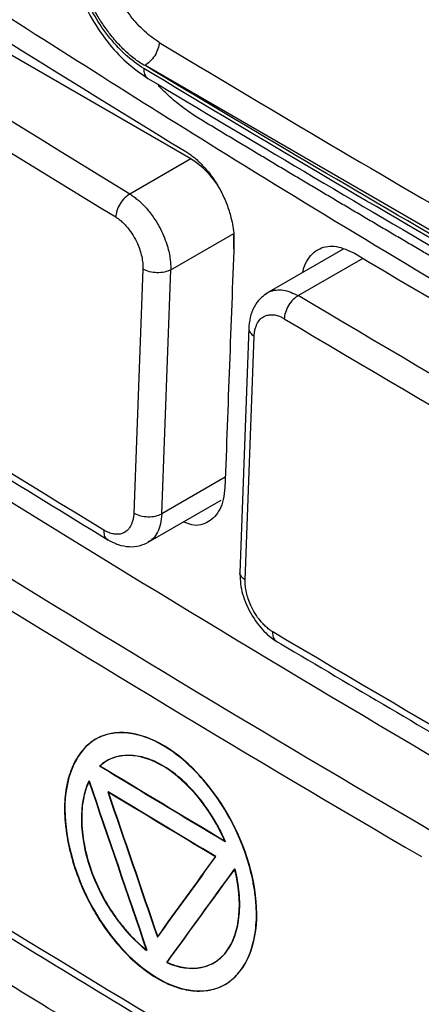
# Model space of a CAD drawing. Header units: millimetres. Extents: x 156812 to 157936, y 112087 to 113571.
# Tile 179 of 204: x 157709 to 157718, y 113278 to 113298. Entities that reach past the tile are written whole.
import ezdxf

# ---------------------------------------------------------------- set-up
doc = ezdxf.new("R2010")
doc.units = ezdxf.units.MM

msp = doc.modelspace()

# ---------------------------------------------------------------- linework, layer by layer
at = {"color": 7, "linetype": 'Continuous', "lineweight": 25}
for p, q in [((157712.878, 113295.554), (157702.979, 113301.269)), ((157725.392, 113289.705), (157711.935, 113297.474)), ((157712.878, 113295.554), (157711.627, 113294.832)), ((157712.468, 113293.277), (157713.762, 113294.023)), ((157713.762, 113293.711), (157713.762, 113294.023)), ((157716.011, 113293.704), (157714.444, 113292.799)), ((157715.087, 113292.748), (157716.417, 113293.515)), ((157711.896, 113293.294), (157711.71, 113288.288)), ((157711.717, 113288.284), (157711.903, 113293.29)), ((157712.282, 113288.27), (157712.468, 113293.277)), ((157714.468, 113292.812), (157714.413, 113292.769)), ((157714.07, 113292.091), (157713.885, 113287.058)), ((157713.998, 113286.913), (157714.182, 113291.918)), ((157713.588, 113289.024), (157712.282, 113288.27)), ((157712.005, 113287.687), (157713.503, 113288.552)), ((157711.014, 113283.097), (157711.007, 113283.093)), ((157714.233, 113279.951), (157714.226, 113279.947)), ((157712.201, 113279.593), (157712.194, 113279.588)), ((157712.393, 113279.068), (157712.386, 113279.064))]:
    msp.add_line(p, q, dxfattribs=at)
for centre, radius, start, end in [((157712.118, 113297.372), 0.203, 169.7193, 234.4643), ((157711.936, 113294.039), 1.785, 30.652, 58.1134)]:
    msp.add_arc(centre, radius, start, end, dxfattribs=at)
for points, knots in [([(157683.352, 113320.91), (157683.344, 113320.122), (157683.328, 113318.545), (157683.314, 113316.185), (157683.306, 113313.829), (157683.305, 113311.477), (157683.311, 113309.129), (157683.324, 113306.784), (157683.343, 113304.444), (157683.37, 113302.108), (157683.404, 113299.776), (157683.46, 113296.527), (157683.563, 113291.885), (157683.706, 113287.059), (157683.852, 113282.982), (157683.937, 113280.828), (157683.998, 113279.406), (157684.021, 113278.808), (157684.047, 113278.331), (157684.083, 113277.965), (157684.132, 113277.597), (157684.216, 113277.094), (157684.356, 113276.451), (157684.542, 113275.795), (157684.716, 113275.266), (157684.858, 113274.871), (157685.015, 113274.471), (157685.2, 113274.037), (157685.407, 113273.564), (157685.625, 113273.062), (157685.843, 113272.562), (157686.061, 113272.062), (157686.278, 113271.563), (157686.496, 113271.065), (157686.714, 113270.568), (157686.931, 113270.072), (157687.149, 113269.576), (157687.366, 113269.082), (157687.583, 113268.588), (157687.8, 113268.095), (157688.017, 113267.603), (157688.233, 113267.111), (157688.45, 113266.621), (157688.666, 113266.131), (157688.882, 113265.642), (157689.099, 113265.154), (157689.315, 113264.667), (157689.531, 113264.181), (157689.746, 113263.695), (157689.962, 113263.21), (157690.177, 113262.727), (157690.393, 113262.244), (157690.608, 113261.761), (157690.909, 113261.088), (157691.296, 113260.221), (157691.773, 113259.16), (157692.131, 113258.359), (157692.374, 113257.825), (157692.5, 113257.562), (157692.65, 113257.261), (157692.829, 113256.919), (157693.115, 113256.405), (157693.499, 113255.769), (157694.16, 113254.782), (157695.072, 113253.612), (157696.263, 113252.366), (157697.305, 113251.485), (157698.043, 113250.967), (157698.466, 113250.699), (157701.886, 113248.723), (157708.78, 113244.744), (157716.692, 113240.176), (157722.521, 113236.811), (157725.899, 113234.861), (157729.288, 113232.904), (157732.688, 113230.941), (157736.1, 113228.973), (157738.483, 113227.592), (157739.835, 113226.816), (157740.253, 113226.6), (157740.976, 113226.277), (157741.975, 113225.983), (157743.083, 113225.906), (157743.898, 113226.082), (157744.471, 113226.358), (157744.794, 113226.586), (157745.03, 113226.8), (157745.194, 113226.974), (157745.347, 113227.168), (157745.502, 113227.397), (157745.665, 113227.652), (157745.835, 113227.915), (157746, 113228.169), (157746.159, 113228.414), (157746.312, 113228.65), (157746.459, 113228.878), (157746.698, 113229.246), (157747.032, 113229.76), (157747.466, 113230.426), (157747.905, 113231.099), (157748.35, 113231.779), (157748.801, 113232.467), (157749.257, 113233.162), (157749.719, 113233.864), (157750.187, 113234.574), (157750.659, 113235.292), (157751.019, 113235.826), (157751.251, 113236.19), (157751.353, 113236.378), (157751.448, 113236.573), (157751.534, 113236.776), (157751.611, 113236.987), (157751.68, 113237.207), (157751.741, 113237.434), (157751.793, 113237.67), (157751.836, 113237.913), (157751.874, 113238.186), (157751.903, 113238.489), (157751.92, 113238.82), (157751.923, 113239.165), (157751.91, 113239.56), (157751.89, 113240.003), (157751.87, 113240.48), (157751.826, 113241.505), (157751.743, 113243.577), (157751.607, 113247.32), (157751.453, 113252.38), (157751.33, 113257.791), (157751.249, 113262.929), (157751.202, 113267.602), (157751.184, 113272.292), (157751.191, 113276.997), (157751.22, 113280.147), (157751.234, 113281.722)], [0, 0, 0, 0, 0.012516, 0.025033, 0.037549, 0.050066, 0.062582, 0.075098, 0.087615, 0.100131, 0.112648, 0.125164, 0.152545, 0.187742, 0.203596, 0.219038, 0.222974, 0.226863, 0.228861, 0.230753, 0.232681, 0.234614, 0.23849, 0.242367, 0.244318, 0.246265, 0.248143, 0.250167, 0.252617, 0.255065, 0.257508, 0.259949, 0.262385, 0.264819, 0.267248, 0.269675, 0.272098, 0.274517, 0.276933, 0.279345, 0.281754, 0.28416, 0.286562, 0.288961, 0.291356, 0.293747, 0.296136, 0.29852, 0.300902, 0.303279, 0.305654, 0.308024, 0.310392, 0.312756, 0.317949, 0.323165, 0.328403, 0.329758, 0.331054, 0.332293, 0.33422, 0.336154, 0.340029, 0.343905, 0.351632, 0.359384, 0.367106, 0.370978, 0.372929, 0.374885, 0.434032, 0.500067, 0.520759, 0.541519, 0.562349, 0.583247, 0.604214, 0.62525, 0.627202, 0.629142, 0.633002, 0.640742, 0.648473, 0.656221, 0.660086, 0.663953, 0.66589, 0.667824, 0.669676, 0.671729, 0.674214, 0.676615, 0.678933, 0.681168, 0.68332, 0.685389, 0.687375, 0.693367, 0.699418, 0.705528, 0.711697, 0.717926, 0.724214, 0.730561, 0.736967, 0.743433, 0.749958, 0.751528, 0.753088, 0.75464, 0.756187, 0.757731, 0.759272, 0.760814, 0.762358, 0.763905, 0.765459, 0.767408, 0.769356, 0.771221, 0.773256, 0.775863, 0.77847, 0.781077, 0.792644, 0.812357, 0.842141, 0.874902, 0.899921, 0.924941, 0.949961, 0.97498, 1, 1, 1, 1]), ([(157734.791, 113260.188), (157734.769, 113260.177), (157734.57, 113260.083), (157733.985, 113260.087), (157733.025, 113260.469), (157731.935, 113261.151), (157730.349, 113262.048), (157727.622, 113263.634), (157722.624, 113266.516), (157715.026, 113270.874), (157708.6, 113274.697), (157704.481, 113276.962), (157703.714, 113277.763), (157702.99, 113278.74), (157702.384, 113280.238), (157701.791, 113282.024), (157700.895, 113284.578), (157698.842, 113290.561), (157696.787, 113296.376), (157695.117, 113301.514), (157695.191, 113302.9), (157695.26, 113304.235), (157695.397, 113306.834), (157695.516, 113308.983), (157695.611, 113310.692)], [0, 0, 0, 0, 0.0015193, 0.01352, 0.032476, 0.0517162, 0.0708887, 0.1158128, 0.1950975, 0.3336899, 0.5142936, 0.5362031, 0.5469805, 0.5577466, 0.581858, 0.6059501, 0.6296088, 0.6840526, 0.8450412, 0.8651428, 0.8851999, 0.9050441, 0.9245211, 1, 1, 1, 1]), ([(157730.067, 113296.722), (157729.936, 113297), (157729.777, 113297.262), (157729.421, 113297.737), (157729.124, 113298.057), (157728.801, 113298.311), (157728.583, 113298.464), (157728.471, 113298.531), (157728.136, 113298.713), (157727.913, 113298.834), (157726.798, 113299.444), (157724.133, 113300.916), (157719.749, 113303.402), (157715.442, 113305.933), (157712.893, 113307.471), (157711.836, 113308.115), (157711.625, 113308.245), (157711.308, 113308.439), (157711.203, 113308.497), (157710.993, 113308.592), (157710.679, 113308.705), (157710.381, 113308.729), (157710.012, 113308.673), (157709.842, 113308.6), (157709.694, 113308.484)], [0, 0, 0, 0, 0.03125, 0.03125, 0.0625, 0.078125, 0.078125, 0.09375, 0.09375, 0.125, 0.125, 0.25, 0.5, 0.75, 0.875, 0.875, 0.90625, 0.90625, 0.921875, 0.921875, 0.9375, 0.96875, 0.96875, 1, 1, 1, 1]), ([(157698.139, 113307.674), (157698.138, 113307.646), (157698.107, 113307.038), (157698.023, 113305.526), (157697.991, 113303.656), (157697.813, 113301.958), (157698.332, 113300.421), (157698.96, 113298.403), (157700.112, 113294.812), (157701.573, 113290.272), (157703.009, 113285.865), (157703.923, 113283.103), (157704.407, 113281.613), (157704.878, 113280.828), (157705.449, 113280.094), (157706.317, 113279.532), (157707.282, 113278.938), (157708.113, 113278.423), (157709.205, 113277.751), (157711.116, 113276.582), (157714.825, 113274.348), (157720.996, 113270.729), (157726.929, 113267.396), (157731.004, 113265.179), (157732.06, 113264.61), (157732.562, 113264.338), (157733.284, 113263.962), (157734.045, 113263.502), (157734.738, 113263.265), (157735.216, 113263.245), (157735.894, 113263.423), (157736.446, 113264.274), (157737.182, 113265.211), (157738.179, 113266.545), (157739.513, 113268.302), (157741.122, 113270.426), (157742.5, 113272.237), (157743.304, 113273.288), (157743.595, 113273.669)], [0, 0, 0, 0, 0.001078, 0.023413, 0.058412, 0.072833, 0.09016, 0.109368, 0.142977, 0.213404, 0.266284, 0.294835, 0.309525, 0.316935, 0.324406, 0.340522, 0.357263, 0.370639, 0.379874, 0.408895, 0.460716, 0.553248, 0.693456, 0.728512, 0.734355, 0.740198, 0.750728, 0.766232, 0.773773, 0.781184, 0.788496, 0.808706, 0.828453, 0.847529, 0.889836, 0.936118, 0.976919, 1, 1, 1, 1]), ([(157713.011, 113306.917), (157713.497, 113306.622), (157714.47, 113306.033), (157715.938, 113305.155), (157717.414, 113304.281), (157718.898, 113303.412), (157720.389, 113302.547), (157721.888, 113301.686), (157723.394, 113300.829), (157724.908, 113299.978), (157726.429, 113299.13), (157727.449, 113298.568), (157727.959, 113298.288)], [0, 0, 0, 0, 0.1, 0.2, 0.3, 0.4, 0.5, 0.6, 0.7, 0.8, 0.9, 1, 1, 1, 1]), ([(157735.548, 113263.696), (157735.282, 113263.769), (157734.717, 113263.923), (157733.844, 113264.453), (157732.538, 113265.132), (157730.277, 113266.372), (157726.101, 113268.662), (157719.604, 113272.343), (157712.919, 113276.327), (157708.183, 113279.197), (157706.14, 113280.516), (157705.51, 113281.338), (157704.991, 113282.278), (157704.629, 113283.553), (157702.93, 113288.569), (157701.127, 113294.13), (157699.415, 113299.704), (157698.796, 113301.467), (157698.57, 113302.495), (157698.675, 113303.839), (157698.716, 113304.986), (157698.748, 113305.905)], [0, 0, 0, 0, 0.015847, 0.033582, 0.051317, 0.09312, 0.167764, 0.301048, 0.487458, 0.580675, 0.603696, 0.615128, 0.626555, 0.649772, 0.67308, 0.859539, 0.906154, 0.929462, 0.941094, 0.952786, 1, 1, 1, 1]), ([(157712.232, 113297.945), (157712.128, 113298.008), (157712.028, 113298.084), (157711.833, 113298.263), (157711.738, 113298.367), (157711.608, 113298.534), (157711.566, 113298.591), (157711.506, 113298.682), (157711.476, 113298.729), (157711.443, 113298.784), (157711.426, 113298.812), (157711.418, 113298.825), (157711.415, 113298.831), (157711.412, 113298.835), (157711.41, 113298.839), (157711.406, 113298.847), (157711.385, 113298.882), (157711.317, 113299.014), (157711.27, 113299.11), (157711.219, 113299.24)], [0, 0, 0, 0, 0.25, 0.25, 0.5, 0.5, 0.625, 0.625, 0.6875, 0.71875, 0.734375, 0.742188, 0.746094, 0.746094, 0.75, 0.75, 0.875, 0.875, 1, 1, 1, 1]), ([(157710.547, 113299.051), (157710.63, 113298.861), (157710.798, 113298.479), (157711.149, 113297.962), (157711.554, 113297.514), (157711.851, 113297.309), (157712, 113297.206)], [0, 0, 0, 0, 0.247284, 0.49656, 0.747111, 1, 1, 1, 1]), ([(157711.918, 113297.408), (157711.655, 113297.566), (157711.401, 113297.801), (157711.066, 113298.229), (157710.963, 113298.385), (157710.779, 113298.711), (157710.698, 113298.88), (157710.63, 113299.056)], [0, 0, 0, 0, 0.5, 0.5, 0.75, 0.75, 1, 1, 1, 1]), ([(157711.927, 113297.47), (157711.891, 113297.492), (157711.82, 113297.536), (157711.715, 113297.613), (157711.612, 113297.698), (157711.511, 113297.79), (157711.412, 113297.891), (157711.314, 113298), (157711.196, 113298.144), (157711.063, 113298.327), (157710.923, 113298.555), (157710.798, 113298.795), (157710.73, 113298.962), (157710.695, 113299.046)], [0, 0, 0, 0, 0.071608, 0.142568, 0.213223, 0.283922, 0.355013, 0.426837, 0.499726, 0.625368, 0.749391, 0.873653, 1, 1, 1, 1]), ([(157708.326, 113298.98), (157710.139, 113297.827), (157716.248, 113293.946), (157723.773, 113289.579), (157729.659, 113286.485), (157730.822, 113285.873)], [0, 0, 0, 0, 0.253089, 0.85236, 1, 1, 1, 1]), ([(157712.232, 113297.945), (157712.23, 113297.906), (157712.221, 113297.861), (157712.19, 113297.766), (157712.167, 113297.717), (157712.109, 113297.626), (157712.075, 113297.584), (157712.004, 113297.517), (157711.969, 113297.492), (157711.935, 113297.474)], [0, 0, 0, 0, 0.25, 0.25, 0.5, 0.5, 0.75, 0.75, 1, 1, 1, 1]), ([(157712, 113297.206), (157714.139, 113295.93), (157718.554, 113293.295), (157723.117, 113290.745), (157725.47, 113289.43)], [0, 0, 0, 0, 0.484377, 1, 1, 1, 1]), ([(157733.047, 113292.387), (157732.988, 113292.327), (157732.87, 113292.208), (157732.694, 113292.03), (157732.517, 113291.852), (157732.341, 113291.673), (157732.165, 113291.495), (157731.99, 113291.318), (157731.814, 113291.14), (157731.639, 113290.962), (157731.464, 113290.784), (157731.289, 113290.607), (157731.115, 113290.43), (157730.941, 113290.253), (157730.766, 113290.076), (157730.593, 113289.899), (157730.419, 113289.722), (157730.246, 113289.545), (157730.072, 113289.369), (157729.899, 113289.192), (157729.727, 113289.016), (157729.554, 113288.84), (157729.383, 113288.663), (157729.208, 113288.491), (157729.017, 113288.348), (157728.809, 113288.236), (157728.586, 113288.154), (157728.35, 113288.104), (157728.103, 113288.085), (157727.847, 113288.098), (157727.583, 113288.142), (157727.313, 113288.217), (157727.039, 113288.324), (157726.763, 113288.464), (157726.487, 113288.618), (157726.211, 113288.771), (157725.936, 113288.924), (157725.66, 113289.077), (157725.385, 113289.23), (157725.11, 113289.384), (157724.835, 113289.537), (157724.56, 113289.691), (157724.286, 113289.845), (157724.011, 113289.999), (157723.738, 113290.153), (157723.464, 113290.307), (157723.19, 113290.462), (157722.917, 113290.616), (157722.644, 113290.771), (157722.371, 113290.926), (157722.099, 113291.08), (157721.826, 113291.236), (157721.554, 113291.391), (157721.283, 113291.546), (157721.011, 113291.702), (157720.74, 113291.857), (157720.469, 113292.013), (157720.198, 113292.169), (157719.927, 113292.325), (157719.657, 113292.481), (157719.386, 113292.637), (157719.116, 113292.794), (157718.847, 113292.95), (157718.577, 113293.107), (157718.308, 113293.264), (157718.039, 113293.421), (157717.77, 113293.578), (157717.502, 113293.735), (157717.233, 113293.893), (157716.965, 113294.05), (157716.697, 113294.208), (157716.43, 113294.365), (157716.163, 113294.523), (157715.895, 113294.681), (157715.629, 113294.84), (157715.362, 113294.998), (157715.095, 113295.156), (157714.829, 113295.315), (157714.563, 113295.474), (157714.298, 113295.633), (157714.032, 113295.792), (157713.767, 113295.951), (157713.502, 113296.11), (157713.237, 113296.269), (157712.973, 113296.428), (157712.712, 113296.609), (157712.456, 113296.817), (157712.292, 113296.976), (157712.21, 113297.055)], [0, 0, 0, 0, 0.01165, 0.023301, 0.034951, 0.046601, 0.058251, 0.069901, 0.081551, 0.093201, 0.104852, 0.116502, 0.128152, 0.139802, 0.151452, 0.163102, 0.174753, 0.186403, 0.198054, 0.209704, 0.221355, 0.233006, 0.244656, 0.256281, 0.267837, 0.279343, 0.290817, 0.302273, 0.313722, 0.325173, 0.336639, 0.348131, 0.359669, 0.371272, 0.382921, 0.394572, 0.406223, 0.417874, 0.429525, 0.441175, 0.452826, 0.464476, 0.476126, 0.487776, 0.499427, 0.511077, 0.522727, 0.534377, 0.546027, 0.557677, 0.569326, 0.580976, 0.592626, 0.604276, 0.615926, 0.627575, 0.639225, 0.650875, 0.662524, 0.674174, 0.685824, 0.697473, 0.709123, 0.720773, 0.732422, 0.744072, 0.755722, 0.767372, 0.779022, 0.790672, 0.802322, 0.813972, 0.825622, 0.837272, 0.848922, 0.860572, 0.872223, 0.883873, 0.895524, 0.907174, 0.918825, 0.930476, 0.942127, 0.953778, 0.965418, 0.976998, 0.988518, 1, 1, 1, 1]), ([(157712.781, 113295.703), (157712.808, 113295.685), (157712.863, 113295.651), (157712.943, 113295.59), (157713.021, 113295.523), (157713.098, 113295.448), (157713.21, 113295.327), (157713.351, 113295.147), (157713.502, 113294.894), (157713.624, 113294.625), (157713.702, 113294.379), (157713.746, 113294.167), (157713.768, 113293.989), (157713.767, 113293.878), (157713.767, 113293.822)], [0, 0, 0, 0, 0.050335, 0.100209, 0.149934, 0.199825, 0.250193, 0.374989, 0.499831, 0.624552, 0.749354, 0.833139, 0.916193, 1, 1, 1, 1]), ([(157711.627, 113294.832), (157711.594, 113294.814), (157711.558, 113294.787), (157711.488, 113294.719), (157711.455, 113294.677), (157711.398, 113294.586), (157711.376, 113294.538), (157711.346, 113294.444), (157711.339, 113294.4), (157711.337, 113294.362)], [0, 0, 0, 0, 0.25, 0.25, 0.5, 0.5, 0.75, 0.75, 1, 1, 1, 1]), ([(157711.627, 113294.832), (157711.651, 113294.817), (157711.7, 113294.786), (157711.774, 113294.73), (157711.852, 113294.663), (157711.93, 113294.585), (157712.009, 113294.496), (157712.087, 113294.395), (157712.163, 113294.283), (157712.277, 113294.088), (157712.389, 113293.828), (157712.453, 113293.553), (157712.469, 113293.381), (157712.469, 113293.302), (157712.468, 113293.277)], [0, 0, 0, 0, 0.052582, 0.108012, 0.16629, 0.227415, 0.291388, 0.358208, 0.427876, 0.500391, 0.703928, 0.855199, 0.953946, 1, 1, 1, 1]), ([(157711.337, 113294.362), (157711.354, 113294.351), (157711.398, 113294.323), (157711.464, 113294.268), (157711.531, 113294.203), (157711.649, 113294.068), (157711.785, 113293.848), (157711.867, 113293.592), (157711.89, 113293.445), (157711.897, 113293.361), (157711.896, 113293.32), (157711.896, 113293.294)], [0, 0, 0, 0, 0.056065, 0.143231, 0.221616, 0.286588, 0.570575, 0.784555, 0.892118, 0.932125, 1, 1, 1, 1]), ([(157713.767, 113293.822), (157713.736, 113292.991), (157713.705, 113292.154), (157713.643, 113290.485), (157713.612, 113289.65), (157713.581, 113288.815)], [0, 0, 0, 0, 0.5, 0.5, 1, 1, 1, 1]), ([(157715.182, 113293.225), (157715.183, 113293.231), (157715.195, 113293.321), (157715.259, 113293.456), (157715.373, 113293.617), (157715.567, 113293.749), (157715.859, 113293.796), (157716.116, 113293.676), (157716.241, 113293.618)], [0, 0, 0, 0, 0.011586, 0.166671, 0.317228, 0.463261, 0.740522, 1, 1, 1, 1]), ([(157701.677, 113293.692), (157703.092, 113292.785), (157706.219, 113290.779), (157709.424, 113288.814), (157711.179, 113287.738)], [0, 0, 0, 0, 0.452482, 1, 1, 1, 1]), ([(157712.468, 113293.277), (157712.394, 113293.237), (157712.29, 113293.216), (157712.081, 113293.221), (157711.977, 113293.248), (157711.903, 113293.29)], [0, 0, 0, 0, 0.5, 0.5, 1, 1, 1, 1]), ([(157714.366, 113292.733), (157714.345, 113292.718), (157714.27, 113292.663), (157714.176, 113292.516), (157714.091, 113292.307), (157714.076, 113292.147), (157714.069, 113292.068)], [0, 0, 0, 0, 0.114534, 0.415619, 0.712396, 1, 1, 1, 1]), ([(157714.366, 113292.733), (157714.368, 113292.736), (157714.401, 113292.781), (157714.529, 113292.852), (157714.767, 113292.897), (157714.983, 113292.796), (157715.087, 113292.748)], [0, 0, 0, 0, 0.013886, 0.224868, 0.625359, 1, 1, 1, 1]), ([(157715.087, 113292.748), (157715.054, 113292.729), (157715.019, 113292.703), (157714.949, 113292.634), (157714.916, 113292.592), (157714.861, 113292.5), (157714.838, 113292.451), (157714.809, 113292.358), (157714.801, 113292.314), (157714.8, 113292.275)], [0, 0, 0, 0, 0.25, 0.25, 0.5, 0.5, 0.75, 0.75, 1, 1, 1, 1]), ([(157714.182, 113291.918), (157714.183, 113291.939), (157714.186, 113291.991), (157714.201, 113292.065), (157714.224, 113292.135), (157714.262, 113292.212), (157714.323, 113292.289), (157714.414, 113292.342), (157714.509, 113292.36), (157714.602, 113292.355), (157714.678, 113292.334), (157714.744, 113292.306), (157714.778, 113292.288), (157714.8, 113292.275)], [0, 0, 0, 0, 0.05726, 0.142832, 0.219807, 0.285746, 0.428412, 0.571054, 0.678086, 0.785198, 0.892427, 0.92882, 1, 1, 1, 1]), ([(157714.07, 113292.076), (157714.069, 113292.046), (157714.08, 113292.016), (157714.121, 113291.962), (157714.149, 113291.938), (157714.182, 113291.918)], [0, 0, 0, 0, 0.5, 0.5, 1, 1, 1, 1]), ([(157713.581, 113288.815), (157713.573, 113288.729), (157713.557, 113288.561), (157713.459, 113288.3), (157713.256, 113288.085), (157712.98, 113288.001), (157712.789, 113288.082), (157712.732, 113288.107)], [0, 0, 0, 0, 0.159764, 0.310823, 0.585665, 0.877072, 1, 1, 1, 1]), ([(157711.71, 113288.288), (157711.709, 113288.267), (157711.706, 113288.215), (157711.691, 113288.141), (157711.668, 113288.072), (157711.631, 113287.995), (157711.569, 113287.918), (157711.48, 113287.866), (157711.385, 113287.848), (157711.293, 113287.854), (157711.217, 113287.876), (157711.152, 113287.904), (157711.119, 113287.923), (157711.097, 113287.935)], [0, 0, 0, 0, 0.0568412, 0.1427614, 0.219483, 0.2856239, 0.4282557, 0.5708867, 0.6779392, 0.7850914, 0.8923723, 0.9303231, 1, 1, 1, 1]), ([(157711.717, 113288.284), (157711.791, 113288.241), (157711.895, 113288.215), (157712.104, 113288.21), (157712.208, 113288.231), (157712.282, 113288.27)], [0, 0, 0, 0, 0.5, 0.5, 1, 1, 1, 1]), ([(157712.282, 113288.27), (157712.277, 113288.199), (157712.266, 113288.059), (157712.202, 113287.89), (157712.117, 113287.762), (157712.04, 113287.713), (157712.006, 113287.691)], [0, 0, 0, 0, 0.267846, 0.530235, 0.787172, 1, 1, 1, 1]), ([(157711.181, 113287.742), (157711.173, 113287.746), (157711.139, 113287.761), (157711.104, 113287.826), (157711.099, 113287.9), (157711.097, 113287.935)], [0, 0, 0, 0, 0.132598, 0.584174, 1, 1, 1, 1]), ([(157711.179, 113287.738), (157711.249, 113287.702), (157711.391, 113287.628), (157711.615, 113287.589), (157711.831, 113287.605), (157711.955, 113287.664), (157712.017, 113287.694)], [0, 0, 0, 0, 0.243508, 0.493338, 0.74647, 1, 1, 1, 1]), ([(157713.886, 113287.073), (157713.886, 113287.072), (157713.875, 113287.044), (157713.906, 113286.983), (157713.967, 113286.936), (157713.998, 113286.913)], [0, 0, 0, 0, 0.015281, 0.50764, 1, 1, 1, 1]), ([(157713.886, 113287.082), (157713.892, 113286.95), (157713.905, 113286.687), (157714.079, 113286.256), (157714.295, 113285.947), (157714.495, 113285.752), (157714.601, 113285.683), (157714.653, 113285.648)], [0, 0, 0, 0, 0.249366, 0.498429, 0.7482413, 0.8741149, 1, 1, 1, 1]), ([(157714.564, 113285.85), (157714.547, 113285.861), (157714.502, 113285.889), (157714.435, 113285.943), (157714.367, 113286.008), (157714.248, 113286.141), (157714.111, 113286.36), (157714.027, 113286.615), (157714.002, 113286.768), (157713.997, 113286.853), (157713.997, 113286.893), (157713.998, 113286.913)], [0, 0, 0, 0, 0.0564115, 0.1432977, 0.2219643, 0.2867083, 0.5707181, 0.7846472, 0.8921688, 0.9474886, 1, 1, 1, 1]), ([(157714.645, 113285.654), (157714.645, 113285.654), (157714.628, 113285.66), (157714.605, 113285.687), (157714.57, 113285.745), (157714.566, 113285.809), (157714.564, 113285.85)], [0, 0, 0, 0, 0.011454, 0.272478, 0.527757, 1, 1, 1, 1]), ([(157714.586, 113285.689), (157716.08, 113284.805), (157719.383, 113282.853), (157722.762, 113280.945), (157724.612, 113279.9)], [0, 0, 0, 0, 0.4524822, 1, 1, 1, 1]), ([(157714.233, 113279.951), (157714.256, 113280.578), (157714.064, 113281.318), (157713.368, 113282.629), (157712.862, 113283.194), (157711.835, 113283.813), (157711.315, 113283.87), (157710.55, 113283.429), (157710.319, 113282.94), (157710.296, 113282.321)], [0, 0, 0, 0, 0.25, 0.25, 0.5, 0.5, 0.75, 0.75, 1, 1, 1, 1]), ([(157714.226, 113279.947), (157714.227, 113279.986), (157714.229, 113280.064), (157714.225, 113280.185), (157714.217, 113280.308), (157714.2, 113280.476), (157714.167, 113280.688), (157714.091, 113281.033), (157713.95, 113281.467), (157713.719, 113281.975), (157713.428, 113282.45), (157713.092, 113282.875), (157712.726, 113283.235), (157712.342, 113283.515), (157711.955, 113283.7), (157711.579, 113283.788), (157711.228, 113283.777), (157710.916, 113283.662), (157710.658, 113283.447), (157710.494, 113283.194), (157710.396, 113282.954), (157710.341, 113282.757), (157710.303, 113282.545), (157710.293, 113282.393), (157710.289, 113282.317)], [0, 0, 0, 0, 0.015595, 0.031244, 0.046987, 0.062861, 0.094193, 0.125528, 0.187952, 0.250158, 0.31242, 0.375026, 0.437604, 0.499863, 0.562039, 0.624498, 0.687457, 0.749834, 0.812546, 0.875155, 0.906373, 0.937615, 0.968881, 1, 1, 1, 1]), ([(157713.589, 113281.539), (157713.301, 113282.202), (157712.822, 113282.784), (157711.83, 113283.383), (157711.328, 113283.39), (157711.007, 113283.093)], [0, 0, 0, 0, 0.5, 0.5, 1, 1, 1, 1]), ([(157713.596, 113281.543), (157713.578, 113281.584), (157713.541, 113281.665), (157713.481, 113281.785), (157713.417, 113281.904), (157713.327, 113282.058), (157713.205, 113282.244), (157712.993, 113282.522), (157712.704, 113282.827), (157712.334, 113283.106), (157711.959, 113283.276), (157711.661, 113283.324), (157711.439, 113283.308), (157711.283, 113283.267), (157711.139, 113283.2), (157711.056, 113283.131), (157711.014, 113283.097)], [0, 0, 0, 0, 0.031074, 0.062179, 0.093423, 0.124911, 0.187387, 0.250172, 0.374844, 0.499406, 0.624468, 0.749397, 0.811888, 0.874172, 0.937377, 1, 1, 1, 1]), ([(157710.785, 113282.786), (157710.572, 113282.344), (157710.584, 113281.667), (157711.039, 113280.332), (157711.477, 113279.69), (157711.972, 113279.313)], [0, 0, 0, 0, 0.5, 0.5, 1, 1, 1, 1]), ([(157710.792, 113282.79), (157710.779, 113282.762), (157710.754, 113282.707), (157710.723, 113282.617), (157710.696, 113282.522), (157710.667, 113282.389), (157710.643, 113282.212), (157710.634, 113281.911), (157710.675, 113281.507), (157710.805, 113281.003), (157711.016, 113280.505), (157711.246, 113280.118), (157711.453, 113279.837), (157711.62, 113279.642), (157711.796, 113279.465), (157711.918, 113279.366), (157711.979, 113279.317)], [0, 0, 0, 0, 0.031064, 0.062166, 0.093413, 0.124911, 0.187356, 0.250173, 0.374846, 0.499416, 0.624479, 0.749406, 0.811898, 0.874176, 0.937379, 1, 1, 1, 1]), ([(157710.296, 113282.321), (157710.273, 113281.702), (157710.461, 113280.954), (157711.15, 113279.641), (157711.648, 113279.075), (157712.686, 113278.449), (157713.208, 113278.399), (157713.971, 113278.838), (157714.209, 113279.325), (157714.233, 113279.951)], [0, 0, 0, 0, 0.25, 0.25, 0.5, 0.5, 0.75, 0.75, 1, 1, 1, 1]), ([(157710.289, 113282.317), (157710.288, 113282.278), (157710.286, 113282.201), (157710.289, 113282.081), (157710.297, 113281.959), (157710.314, 113281.792), (157710.346, 113281.579), (157710.422, 113281.234), (157710.559, 113280.798), (157710.788, 113280.288), (157711.076, 113279.812), (157711.408, 113279.386), (157711.774, 113279.024), (157712.159, 113278.742), (157712.549, 113278.556), (157712.927, 113278.469), (157713.279, 113278.484), (157713.592, 113278.597), (157713.851, 113278.813), (157714.017, 113279.065), (157714.116, 113279.305), (157714.172, 113279.503), (157714.211, 113279.717), (157714.221, 113279.871), (157714.226, 113279.947)], [0, 0, 0, 0, 0.015413, 0.030917, 0.046551, 0.062356, 0.093673, 0.12503, 0.187582, 0.249832, 0.311989, 0.374453, 0.436967, 0.499706, 0.562356, 0.624967, 0.687439, 0.749681, 0.811924, 0.874418, 0.905744, 0.937042, 0.968611, 1, 1, 1, 1]), ([(157707.062, 113280.873), (157708.611, 113279.919), (157712.035, 113277.812), (157715.541, 113275.75), (157717.461, 113274.621)], [0, 0, 0, 0, 0.452482, 1, 1, 1, 1]), ([(157712.386, 113279.064), (157712.887, 113278.841), (157713.354, 113278.937), (157713.892, 113279.674), (157713.954, 113280.31), (157713.78, 113280.983)], [0, 0, 0, 0, 0.5, 0.5, 1, 1, 1, 1]), ([(157712.393, 113279.068), (157712.424, 113279.055), (157712.486, 113279.029), (157712.577, 113278.999), (157712.668, 113278.975), (157712.788, 113278.954), (157712.934, 113278.944), (157713.154, 113278.968), (157713.403, 113279.067), (157713.643, 113279.293), (157713.806, 113279.62), (157713.875, 113279.959), (157713.888, 113280.257), (157713.877, 113280.492), (157713.846, 113280.736), (157713.807, 113280.904), (157713.788, 113280.987)], [0, 0, 0, 0, 0.031073, 0.062177, 0.093419, 0.124908, 0.187378, 0.250167, 0.374968, 0.499412, 0.624473, 0.749409, 0.811864, 0.874173, 0.937362, 1, 1, 1, 1])]:
    msp.add_open_spline(points, degree=3, knots=knots, dxfattribs=at)
for points in [[(157711.914, 113306.079), (157716.77, 113303.13), (157721.753, 113300.254), (157726.861, 113297.45)], [(157711.625, 113305.619), (157716.486, 113302.667), (157721.473, 113299.787), (157726.587, 113296.981)], [(157711.625, 113305.504), (157716.48, 113302.556), (157721.465, 113299.678), (157726.572, 113296.875)], [(157711.891, 113305.3), (157716.743, 113302.354), (157721.722, 113299.48), (157726.825, 113296.678)], [(157703.306, 113301.662), (157706.41, 113299.648), (157709.569, 113297.661), (157712.781, 113295.703)], [(157711.627, 113294.832), (157708.414, 113296.79), (157705.255, 113298.776), (157702.15, 113300.791)], [(157701.851, 113300.327), (157704.959, 113298.31), (157708.121, 113296.321), (157711.337, 113294.362)], [(157712.232, 113297.945), (157716.614, 113295.302), (157721.097, 113292.714), (157725.676, 113290.184)], [(157725.387, 113289.632), (157720.799, 113292.167), (157716.31, 113294.759), (157711.918, 113297.408)], [(157725.392, 113289.705), (157720.816, 113292.243), (157716.33, 113294.832), (157711.935, 113297.474)], [(157711.097, 113287.935), (157707.878, 113289.892), (157704.711, 113291.877), (157701.595, 113293.89)], [(157716.241, 113293.618), (157719.489, 113291.684), (157722.789, 113289.779), (157726.141, 113287.903)], [(157711.903, 113293.29), (157711.901, 113293.292), (157711.898, 113293.293), (157711.896, 113293.294)], [(157724.987, 113287.033), (157721.635, 113288.908), (157718.335, 113290.813), (157715.087, 113292.748)], [(157714.8, 113292.275), (157718.051, 113290.338), (157721.354, 113288.432), (157724.709, 113286.555)], [(157708.671, 113288.838), (157712.073, 113286.723), (157715.534, 113284.638), (157719.051, 113282.584)], [(157711.71, 113288.288), (157711.712, 113288.286), (157711.715, 113288.285), (157711.717, 113288.284)], [(157717.899, 113281.715), (157714.381, 113283.767), (157710.92, 113285.852), (157707.517, 113287.968)], [(157707.224, 113287.499), (157710.63, 113285.381), (157714.094, 113283.294), (157717.615, 113281.24)], [(157724.471, 113280.131), (157721.119, 113282.008), (157717.816, 113283.915), (157714.564, 113285.85)], [(157713.589, 113281.539), (157712.725, 113282.055), (157711.864, 113282.573), (157711.007, 113283.093)], [(157713.596, 113281.543), (157712.732, 113282.059), (157711.871, 113282.577), (157711.014, 113283.097)], [(157710.785, 113282.786), (157711.18, 113281.628), (157711.576, 113280.47), (157711.972, 113279.313)], [(157710.792, 113282.79), (157711.187, 113281.632), (157711.583, 113280.474), (157711.979, 113279.317)], [(157711.175, 113282.565), (157711.514, 113281.573), (157711.854, 113280.58), (157712.194, 113279.588)], [(157713.388, 113281.233), (157712.648, 113281.676), (157711.91, 113282.12), (157711.175, 113282.565)], [(157711.182, 113282.569), (157711.521, 113281.577), (157711.861, 113280.585), (157712.201, 113279.593)], [(157713.395, 113281.238), (157712.655, 113281.68), (157711.917, 113282.124), (157711.182, 113282.569)], [(157712.194, 113279.588), (157712.591, 113280.136), (157712.99, 113280.685), (157713.388, 113281.233)], [(157712.201, 113279.593), (157712.599, 113280.141), (157712.997, 113280.689), (157713.395, 113281.238)], [(157717.38, 113274.817), (157713.858, 113276.871), (157710.392, 113278.955), (157706.98, 113281.07)], [(157712.386, 113279.064), (157712.85, 113279.703), (157713.315, 113280.343), (157713.78, 113280.983)], [(157712.393, 113279.068), (157712.857, 113279.707), (157713.322, 113280.347), (157713.788, 113280.987)]]:
    msp.add_open_spline(points, degree=3, dxfattribs=at)

doc.saveas('drawing.dxf')
